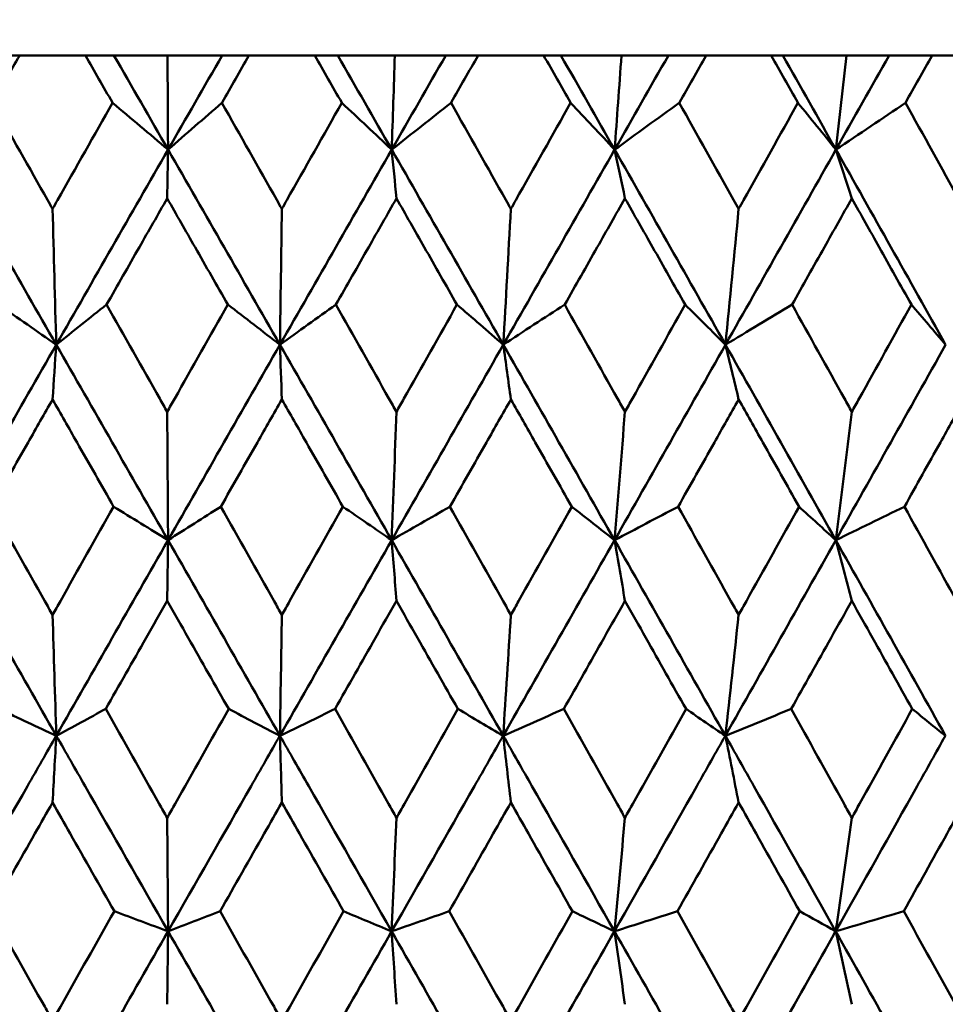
# Model space of a CAD drawing. Header units: millimetres. Extents: x 172 to 1631, y 500 to 2693.
# Tile 77 of 218: x 558.23 to 563.3, y 733.5 to 738.89. Entities that reach past the tile are written whole.
import ezdxf

# ---------------------------------------------------------------- set-up
doc = ezdxf.new("R2010")
doc.units = ezdxf.units.MM
doc.header["$LTSCALE"] = 10
doc.layers.add('Widoczne (ISO)', color=7, linetype='Continuous', lineweight=50)

msp = doc.modelspace()

# ---------------------------------------------------------------- linework, layer by layer
at = {"layer": 'Widoczne (ISO)'}
for p, q in [((558.1139, 738.6986), (558.23, 738.6986)), ((558.5904, 738.6986), (558.23, 738.6986)), ((558.5904, 738.6986), (558.7467, 738.6986)), ((558.7467, 738.6986), (559.0399, 738.6986)), ((559.0399, 738.6986), (559.3394, 738.6986)), ((559.3394, 738.6986), (559.4862, 738.6986)), ((559.8468, 738.6986), (559.4862, 738.6986)), ((559.8468, 738.6986), (559.9725, 738.6986)), ((559.9725, 738.6986), (560.2856, 738.6986)), ((560.2856, 738.6986), (560.5644, 738.6986)), ((560.5644, 738.6986), (560.7414, 738.6986)), ((561.1008, 738.6986), (560.7414, 738.6986)), ((561.1008, 738.6986), (561.1955, 738.6986)), ((561.1955, 738.6986), (561.5271, 738.6986)), ((561.5271, 738.6986), (561.7842, 738.6986)), ((561.7842, 738.6986), (561.9907, 738.6986)), ((562.3474, 738.6986), (561.9907, 738.6986)), ((562.3474, 738.6986), (562.4107, 738.6986)), ((562.4107, 738.6986), (562.7596, 738.6986)), ((562.7596, 738.6986), (562.9939, 738.6986)), ((562.9939, 738.6986), (563.2291, 738.6986)), ((563.5818, 738.6986), (563.2291, 738.6986))]:
    msp.add_line(p, q, dxfattribs=at)
msp.add_circle((559.2343, 768.6986), 50, dxfattribs=at)
for points, knots in [([(558.23, 738.6986), (558.1809, 738.6127), (558.1317, 738.5268), (558.0823, 738.4404), (558.082, 738.4399), (558.0817, 738.4393)], [0, 0, 0, 0, 0.02969567, 0.02969567, 0.02988021, 0.02988021, 0.02988021, 0.02988021]), ([(558.7388, 738.4393), (558.7385, 738.4399), (558.7382, 738.4404), (558.6887, 738.5268), (558.6396, 738.6127), (558.5904, 738.6986)], [0.02951568, 0.02951568, 0.02951568, 0.02951568, 0.02969929, 0.02969929, 0.05939589, 0.05939589, 0.05939589, 0.05939589]), ([(559.4862, 738.6986), (559.437, 738.6127), (559.3878, 738.5268), (559.3383, 738.4404), (559.338, 738.4399), (559.3377, 738.4393)], [0, 0, 0, 0, 0.02969567, 0.02969567, 0.02988021, 0.02988021, 0.02988021, 0.02988021]), ([(559.9952, 738.4393), (559.9949, 738.4399), (559.9946, 738.4404), (559.9452, 738.5268), (559.896, 738.6127), (559.8468, 738.6986)], [0.02951568, 0.02951568, 0.02951568, 0.02951568, 0.02969929, 0.02969929, 0.05939589, 0.05939589, 0.05939589, 0.05939589]), ([(560.7414, 738.6986), (560.6924, 738.6127), (560.6433, 738.5268), (560.5939, 738.4404), (560.5936, 738.4399), (560.5933, 738.4393)], [0, 0, 0, 0, 0.02969567, 0.02969567, 0.02988021, 0.02988021, 0.02988021, 0.02988021]), ([(561.2486, 738.4393), (561.2483, 738.4399), (561.248, 738.4404), (561.1988, 738.5268), (561.1498, 738.6127), (561.1008, 738.6986)], [0.02951568, 0.02951568, 0.02951568, 0.02951568, 0.02969929, 0.02969929, 0.05939589, 0.05939589, 0.05939589, 0.05939589]), ([(561.9907, 738.6986), (561.942, 738.6127), (561.8932, 738.5268), (561.8441, 738.4404), (561.8438, 738.4399), (561.8435, 738.4393)], [0, 0, 0, 0, 0.02969567, 0.02969567, 0.02988021, 0.02988021, 0.02988021, 0.02988021]), ([(562.4941, 738.4393), (562.4938, 738.4399), (562.4935, 738.4404), (562.4446, 738.5268), (562.3961, 738.6127), (562.3474, 738.6986)], [0.02951568, 0.02951568, 0.02951568, 0.02951568, 0.02969929, 0.02969929, 0.05939589, 0.05939589, 0.05939589, 0.05939589]), ([(563.2291, 738.6986), (563.1809, 738.6127), (563.1326, 738.5268), (563.084, 738.4404), (563.0837, 738.4399), (563.0834, 738.4393)], [0, 0, 0, 0, 0.02969567, 0.02969567, 0.02988021, 0.02988021, 0.02988021, 0.02988021]), ([(558.0817, 738.4393), (558.1819, 738.262), (558.2822, 738.0847), (558.3917, 737.891), (558.4009, 737.8746), (558.4102, 737.8583)], [0.0297954, 0.0297954, 0.0297954, 0.0297954, 0.09092493, 0.09092493, 0.09655955, 0.09655955, 0.09655955, 0.09655955]), ([(558.4102, 737.8583), (558.4193, 737.8745), (558.4285, 737.8908), (558.538, 738.0845), (558.6384, 738.2619), (558.7388, 738.4393)], [0.0853813, 0.0853813, 0.0853813, 0.0853813, 0.09097809, 0.09097809, 0.15214536, 0.15214536, 0.15214536, 0.15214536]), ([(559.3377, 738.4393), (559.4381, 738.262), (559.5385, 738.0847), (559.648, 737.891), (559.6573, 737.8746), (559.6665, 737.8583)], [0.0297954, 0.0297954, 0.0297954, 0.0297954, 0.09092493, 0.09092493, 0.09655955, 0.09655955, 0.09655955, 0.09655955]), ([(559.6665, 737.8583), (559.6757, 737.8745), (559.6849, 737.8908), (559.7945, 738.0845), (559.8948, 738.2619), (559.9952, 738.4393)], [0.0853813, 0.0853813, 0.0853813, 0.0853813, 0.09097809, 0.09097809, 0.15214536, 0.15214536, 0.15214536, 0.15214536]), ([(560.5933, 738.4393), (560.6935, 738.262), (560.7935, 738.0847), (560.9028, 737.891), (560.912, 737.8746), (560.9212, 737.8583)], [0.0297954, 0.0297954, 0.0297954, 0.0297954, 0.09092493, 0.09092493, 0.09655955, 0.09655955, 0.09655955, 0.09655955]), ([(560.9212, 737.8583), (560.9303, 737.8745), (560.9395, 737.8908), (561.0487, 738.0845), (561.1487, 738.2619), (561.2486, 738.4393)], [0.0853813, 0.0853813, 0.0853813, 0.0853813, 0.09097809, 0.09097809, 0.15214536, 0.15214536, 0.15214536, 0.15214536]), ([(561.8435, 738.4393), (561.9431, 738.262), (562.0425, 738.0847), (562.1509, 737.891), (562.16, 737.8746), (562.1692, 737.8583)], [0.0297954, 0.0297954, 0.0297954, 0.0297954, 0.09092493, 0.09092493, 0.09655955, 0.09655955, 0.09655955, 0.09655955]), ([(562.1692, 737.8583), (562.1783, 737.8745), (562.1874, 737.8908), (562.2958, 738.0845), (562.395, 738.2619), (562.4941, 738.4393)], [0.0853813, 0.0853813, 0.0853813, 0.0853813, 0.09097809, 0.09097809, 0.15214536, 0.15214536, 0.15214536, 0.15214536]), ([(563.0834, 738.4393), (563.182, 738.262), (563.2803, 738.0847), (563.3875, 737.891), (563.3966, 737.8746), (563.4056, 737.8583)], [0.0297954, 0.0297954, 0.0297954, 0.0297954, 0.09092493, 0.09092493, 0.09655955, 0.09655955, 0.09655955, 0.09655955]), ([(559.0382, 737.916), (558.9874, 737.8271), (558.9366, 737.7382), (558.8259, 737.5444), (558.766, 737.4396), (558.7062, 737.3347)], [0.03078053, 0.03078053, 0.03078053, 0.03078053, 0.06149921, 0.06149921, 0.09773041, 0.09773041, 0.09773041, 0.09773041]), ([(559.3704, 737.3347), (559.3105, 737.4395), (559.2506, 737.5444), (559.1399, 737.7382), (559.0891, 737.8271), (559.0382, 737.916)], [0.02528165, 0.02528165, 0.02528165, 0.02528165, 0.06150593, 0.06150593, 0.09223152, 0.09223152, 0.09223152, 0.09223152]), ([(560.2944, 737.916), (560.2436, 737.8271), (560.1929, 737.7382), (560.0823, 737.5444), (560.0224, 737.4396), (559.9626, 737.3347)], [0.03078053, 0.03078053, 0.03078053, 0.03078053, 0.06149921, 0.06149921, 0.09773041, 0.09773041, 0.09773041, 0.09773041]), ([(560.6259, 737.3347), (560.5662, 737.4395), (560.5064, 737.5444), (560.3959, 737.7382), (560.3451, 737.8271), (560.2944, 737.916)], [0.02528165, 0.02528165, 0.02528165, 0.02528165, 0.06150593, 0.06150593, 0.09223152, 0.09223152, 0.09223152, 0.09223152]), ([(561.5463, 737.916), (561.4958, 737.8271), (561.4454, 737.7382), (561.3353, 737.5444), (561.2757, 737.4396), (561.2161, 737.3347)], [0.03078053, 0.03078053, 0.03078053, 0.03078053, 0.06149921, 0.06149921, 0.09773041, 0.09773041, 0.09773041, 0.09773041]), ([(561.8759, 737.3347), (561.8166, 737.4395), (561.7572, 737.5444), (561.6473, 737.7382), (561.5968, 737.8271), (561.5463, 737.916)], [0.02528165, 0.02528165, 0.02528165, 0.02528165, 0.06150593, 0.06150593, 0.09223152, 0.09223152, 0.09223152, 0.09223152]), ([(562.7892, 737.916), (562.7391, 737.8271), (562.6891, 737.7382), (562.58, 737.5444), (562.5209, 737.4396), (562.4618, 737.3347)], [0.03078053, 0.03078053, 0.03078053, 0.03078053, 0.06149921, 0.06149921, 0.09773041, 0.09773041, 0.09773041, 0.09773041]), ([(563.1155, 737.3347), (563.0568, 737.4395), (562.998, 737.5444), (562.8892, 737.7382), (562.8392, 737.8271), (562.7892, 737.916)], [0.02528165, 0.02528165, 0.02528165, 0.02528165, 0.06150593, 0.06150593, 0.09223152, 0.09223152, 0.09223152, 0.09223152]), ([(558.7062, 737.3347), (558.8031, 737.1632), (558.9001, 736.9916), (559.0108, 736.7958), (559.0245, 736.7716), (559.0382, 736.7473)], [0.02983351, 0.02983351, 0.02983351, 0.02983351, 0.0889495, 0.0889495, 0.09731113, 0.09731113, 0.09731113, 0.09731113]), ([(559.0382, 736.7473), (559.0519, 736.7715), (559.0656, 736.7956), (559.1763, 736.9914), (559.2733, 737.1631), (559.3704, 737.3347)], [0.0806421, 0.0806421, 0.0806421, 0.0806421, 0.08897282, 0.08897282, 0.14811965, 0.14811965, 0.14811965, 0.14811965]), ([(559.9626, 737.3347), (560.0595, 737.1632), (560.1564, 736.9916), (560.267, 736.7958), (560.2807, 736.7716), (560.2944, 736.7473)], [0.02983351, 0.02983351, 0.02983351, 0.02983351, 0.0889495, 0.0889495, 0.09731113, 0.09731113, 0.09731113, 0.09731113]), ([(560.2944, 736.7473), (560.308, 736.7715), (560.3217, 736.7956), (560.4322, 736.9914), (560.5291, 737.1631), (560.6259, 737.3347)], [0.0806421, 0.0806421, 0.0806421, 0.0806421, 0.08897282, 0.08897282, 0.14811965, 0.14811965, 0.14811965, 0.14811965]), ([(561.2161, 737.3347), (561.3127, 737.1632), (561.4091, 736.9916), (561.5191, 736.7958), (561.5327, 736.7716), (561.5463, 736.7473)], [0.02983351, 0.02983351, 0.02983351, 0.02983351, 0.0889495, 0.0889495, 0.09731113, 0.09731113, 0.09731113, 0.09731113]), ([(561.5463, 736.7473), (561.5599, 736.7715), (561.5735, 736.7956), (561.6834, 736.9914), (561.7797, 737.1631), (561.8759, 737.3347)], [0.0806421, 0.0806421, 0.0806421, 0.0806421, 0.08897282, 0.08897282, 0.14811965, 0.14811965, 0.14811965, 0.14811965]), ([(562.4618, 737.3347), (562.5576, 737.1632), (562.6532, 736.9916), (562.7622, 736.7958), (562.7757, 736.7716), (562.7892, 736.7473)], [0.02983351, 0.02983351, 0.02983351, 0.02983351, 0.0889495, 0.0889495, 0.09731113, 0.09731113, 0.09731113, 0.09731113]), ([(562.7892, 736.7473), (562.8026, 736.7715), (562.8161, 736.7956), (562.925, 736.9914), (563.0203, 737.1631), (563.1155, 737.3347)], [0.0806421, 0.0806421, 0.0806421, 0.0806421, 0.08897282, 0.08897282, 0.14811965, 0.14811965, 0.14811965, 0.14811965]), ([(558.4102, 736.8156), (558.3655, 736.7372), (558.3208, 736.6587), (558.2093, 736.4629), (558.1425, 736.3455), (558.0757, 736.2282)], [0.03448054, 0.03448054, 0.03448054, 0.03448054, 0.06157222, 0.06157222, 0.10209717, 0.10209717, 0.10209717, 0.10209717]), ([(558.7448, 736.2282), (558.678, 736.3455), (558.6111, 736.4629), (558.4996, 736.6587), (558.4549, 736.7372), (558.4102, 736.8156)], [0.02104899, 0.02104899, 0.02104899, 0.02104899, 0.0615671, 0.0615671, 0.08866561, 0.08866561, 0.08866561, 0.08866561]), ([(559.6665, 736.8156), (559.6218, 736.7372), (559.5771, 736.6587), (559.4655, 736.4629), (559.3986, 736.3455), (559.3317, 736.2282)], [0.03448054, 0.03448054, 0.03448054, 0.03448054, 0.06157222, 0.06157222, 0.10209717, 0.10209717, 0.10209717, 0.10209717]), ([(560.0012, 736.2282), (559.9344, 736.3455), (559.8676, 736.4629), (559.756, 736.6587), (559.7113, 736.7372), (559.6665, 736.8156)], [0.02104899, 0.02104899, 0.02104899, 0.02104899, 0.0615671, 0.0615671, 0.08866561, 0.08866561, 0.08866561, 0.08866561]), ([(560.9212, 736.8156), (560.8766, 736.7372), (560.832, 736.6587), (560.7207, 736.4629), (560.654, 736.3455), (560.5873, 736.2282)], [0.03448054, 0.03448054, 0.03448054, 0.03448054, 0.06157222, 0.06157222, 0.10209717, 0.10209717, 0.10209717, 0.10209717]), ([(561.2546, 736.2282), (561.1881, 736.3455), (561.1215, 736.4629), (561.0103, 736.6587), (560.9658, 736.7372), (560.9212, 736.8156)], [0.02104899, 0.02104899, 0.02104899, 0.02104899, 0.0615671, 0.0615671, 0.08866561, 0.08866561, 0.08866561, 0.08866561]), ([(562.1692, 736.8156), (562.1249, 736.7372), (562.0807, 736.6587), (561.9702, 736.4629), (561.9039, 736.3455), (561.8376, 736.2282)], [0.03448054, 0.03448054, 0.03448054, 0.03448054, 0.06157222, 0.06157222, 0.10209717, 0.10209717, 0.10209717, 0.10209717]), ([(562.5, 736.2282), (562.434, 736.3455), (562.368, 736.4629), (562.2577, 736.6587), (562.2135, 736.7372), (562.1692, 736.8156)], [0.02104899, 0.02104899, 0.02104899, 0.02104899, 0.0615671, 0.0615671, 0.08866561, 0.08866561, 0.08866561, 0.08866561]), ([(563.4056, 736.8156), (563.3619, 736.7372), (563.3181, 736.6587), (563.2088, 736.4629), (563.1432, 736.3455), (563.0776, 736.2282)], [0.03448054, 0.03448054, 0.03448054, 0.03448054, 0.06157222, 0.06157222, 0.10209717, 0.10209717, 0.10209717, 0.10209717]), ([(558.0757, 736.2282), (558.1729, 736.056), (558.2701, 735.8838), (558.3816, 735.6863), (558.3959, 735.6611), (558.4102, 735.6359)], [0.02530969, 0.02530969, 0.02530969, 0.02530969, 0.08465152, 0.08465152, 0.09334823, 0.09334823, 0.09334823, 0.09334823]), ([(558.4102, 735.6359), (558.4244, 735.661), (558.4386, 735.6862), (558.5501, 735.8836), (558.6475, 736.0559), (558.7448, 736.2282)], [0.07597559, 0.07597559, 0.07597559, 0.07597559, 0.08464777, 0.08464777, 0.14401425, 0.14401425, 0.14401425, 0.14401425]), ([(559.3317, 736.2282), (559.4291, 736.056), (559.5264, 735.8838), (559.638, 735.6863), (559.6523, 735.6611), (559.6665, 735.6359)], [0.02530969, 0.02530969, 0.02530969, 0.02530969, 0.08465152, 0.08465152, 0.09334823, 0.09334823, 0.09334823, 0.09334823]), ([(559.6665, 735.6359), (559.6807, 735.661), (559.695, 735.6862), (559.8066, 735.8836), (559.9039, 736.0559), (560.0012, 736.2282)], [0.07597559, 0.07597559, 0.07597559, 0.07597559, 0.08464777, 0.08464777, 0.14401425, 0.14401425, 0.14401425, 0.14401425]), ([(560.5873, 736.2282), (560.6844, 736.056), (560.7815, 735.8838), (560.8928, 735.6863), (560.907, 735.6611), (560.9212, 735.6359)], [0.02530969, 0.02530969, 0.02530969, 0.02530969, 0.08465152, 0.08465152, 0.09334823, 0.09334823, 0.09334823, 0.09334823]), ([(560.9212, 735.6359), (560.9354, 735.661), (560.9495, 735.6862), (561.0607, 735.8836), (561.1577, 736.0559), (561.2546, 736.2282)], [0.07597559, 0.07597559, 0.07597559, 0.07597559, 0.08464777, 0.08464777, 0.14401425, 0.14401425, 0.14401425, 0.14401425]), ([(561.8376, 736.2282), (561.9341, 736.056), (562.0305, 735.8838), (562.141, 735.6863), (562.1551, 735.6611), (562.1692, 735.6359)], [0.02530969, 0.02530969, 0.02530969, 0.02530969, 0.08465152, 0.08465152, 0.09334823, 0.09334823, 0.09334823, 0.09334823]), ([(562.1692, 735.6359), (562.1833, 735.661), (562.1973, 735.6862), (562.3077, 735.8836), (562.4039, 736.0559), (562.5, 736.2282)], [0.07597559, 0.07597559, 0.07597559, 0.07597559, 0.08464777, 0.08464777, 0.14401425, 0.14401425, 0.14401425, 0.14401425]), ([(563.0776, 736.2282), (563.1731, 736.056), (563.2685, 735.8838), (563.3777, 735.6863), (563.3917, 735.6611), (563.4056, 735.6359)], [0.02530969, 0.02530969, 0.02530969, 0.02530969, 0.08465152, 0.08465152, 0.09334823, 0.09334823, 0.09334823, 0.09334823]), ([(559.0382, 735.7129), (558.9997, 735.6452), (558.9612, 735.5776), (558.8489, 735.3802), (558.7751, 735.2504), (558.7013, 735.1207)], [0.03825175, 0.03825175, 0.03825175, 0.03825175, 0.06160817, 0.06160817, 0.10638617, 0.10638617, 0.10638617, 0.10638617]), ([(559.3753, 735.1207), (559.3015, 735.2504), (559.2276, 735.3801), (559.1153, 735.5775), (559.0768, 735.6452), (559.0382, 735.7129)], [0.01681985, 0.01681985, 0.01681985, 0.01681985, 0.06159108, 0.06159108, 0.08495433, 0.08495433, 0.08495433, 0.08495433]), ([(560.2944, 735.7129), (560.2559, 735.6452), (560.2174, 735.5776), (560.1052, 735.3802), (560.0315, 735.2504), (559.9577, 735.1207)], [0.03825175, 0.03825175, 0.03825175, 0.03825175, 0.06160817, 0.06160817, 0.10638617, 0.10638617, 0.10638617, 0.10638617]), ([(560.6308, 735.1207), (560.5571, 735.2504), (560.4835, 735.3801), (560.3713, 735.5775), (560.3329, 735.6452), (560.2944, 735.7129)], [0.01681985, 0.01681985, 0.01681985, 0.01681985, 0.06159108, 0.06159108, 0.08495433, 0.08495433, 0.08495433, 0.08495433]), ([(561.5463, 735.7129), (561.5081, 735.6452), (561.4698, 735.5776), (561.3581, 735.3802), (561.2847, 735.2504), (561.2113, 735.1207)], [0.03825175, 0.03825175, 0.03825175, 0.03825175, 0.06160817, 0.06160817, 0.10638617, 0.10638617, 0.10638617, 0.10638617]), ([(561.8808, 735.1207), (561.8076, 735.2504), (561.7344, 735.3801), (561.6229, 735.5775), (561.5846, 735.6452), (561.5463, 735.7129)], [0.01681985, 0.01681985, 0.01681985, 0.01681985, 0.06159108, 0.06159108, 0.08495433, 0.08495433, 0.08495433, 0.08495433]), ([(562.7892, 735.7129), (562.7513, 735.6452), (562.7133, 735.5776), (562.6027, 735.3802), (562.5299, 735.2504), (562.457, 735.1207)], [0.03825175, 0.03825175, 0.03825175, 0.03825175, 0.06160817, 0.06160817, 0.10638617, 0.10638617, 0.10638617, 0.10638617]), ([(563.1203, 735.1207), (563.0479, 735.2504), (562.9754, 735.3801), (562.865, 735.5775), (562.8271, 735.6452), (562.7892, 735.7129)], [0.01681985, 0.01681985, 0.01681985, 0.01681985, 0.06159108, 0.06159108, 0.08495433, 0.08495433, 0.08495433, 0.08495433]), ([(558.7013, 735.1207), (558.7991, 734.9477), (558.8969, 734.7747), (559.0093, 734.5761), (559.0238, 734.5505), (559.0382, 734.5249)], [0.02053386, 0.02053386, 0.02053386, 0.02053386, 0.08016461, 0.08016461, 0.08898694, 0.08898694, 0.08898694, 0.08898694]), ([(559.0382, 734.5249), (559.0527, 734.5504), (559.0671, 734.576), (559.1795, 734.7746), (559.2774, 734.9476), (559.3753, 735.1207)], [0.07138254, 0.07138254, 0.07138254, 0.07138254, 0.08018544, 0.08018544, 0.13983561, 0.13983561, 0.13983561, 0.13983561]), ([(559.9577, 735.1207), (560.0555, 734.9477), (560.1532, 734.7747), (560.2655, 734.5761), (560.2799, 734.5505), (560.2944, 734.5249)], [0.02053386, 0.02053386, 0.02053386, 0.02053386, 0.08016461, 0.08016461, 0.08898694, 0.08898694, 0.08898694, 0.08898694]), ([(560.2944, 734.5249), (560.3088, 734.5504), (560.3232, 734.576), (560.4354, 734.7746), (560.5331, 734.9476), (560.6308, 735.1207)], [0.07138254, 0.07138254, 0.07138254, 0.07138254, 0.08018544, 0.08018544, 0.13983561, 0.13983561, 0.13983561, 0.13983561]), ([(561.2113, 735.1207), (561.3086, 734.9477), (561.4059, 734.7747), (561.5176, 734.5761), (561.5319, 734.5505), (561.5463, 734.5249)], [0.02053386, 0.02053386, 0.02053386, 0.02053386, 0.08016461, 0.08016461, 0.08898694, 0.08898694, 0.08898694, 0.08898694]), ([(561.5463, 734.5249), (561.5607, 734.5504), (561.575, 734.576), (561.6866, 734.7746), (561.7837, 734.9476), (561.8808, 735.1207)], [0.07138254, 0.07138254, 0.07138254, 0.07138254, 0.08018544, 0.08018544, 0.13983561, 0.13983561, 0.13983561, 0.13983561]), ([(562.457, 735.1207), (562.5536, 734.9477), (562.65, 734.7747), (562.7607, 734.5761), (562.7749, 734.5505), (562.7892, 734.5249)], [0.02053386, 0.02053386, 0.02053386, 0.02053386, 0.08016461, 0.08016461, 0.08898694, 0.08898694, 0.08898694, 0.08898694]), ([(562.7892, 734.5249), (562.8034, 734.5504), (562.8176, 734.576), (562.9281, 734.7746), (563.0243, 734.9476), (563.1203, 735.1207)], [0.07138254, 0.07138254, 0.07138254, 0.07138254, 0.08018544, 0.08018544, 0.13983561, 0.13983561, 0.13983561, 0.13983561]), ([(557.819, 733.9037), (557.9702, 734.1687), (558.1216, 734.4337), (558.3255, 734.7906), (558.378, 734.8825), (558.4306, 734.9745)], [0.3692784, 0.3692784, 0.3692784, 0.3692784, 0.4608442, 0.4608442, 0.492629, 0.492629, 0.492629, 0.492629]), ([(559.0431, 733.9037), (558.8915, 734.1687), (558.7399, 734.4337), (558.5358, 734.7906), (558.4832, 734.8825), (558.4306, 734.9745)], [0.3692784, 0.3692784, 0.3692784, 0.3692784, 0.4608442, 0.4608442, 0.492629, 0.492629, 0.492629, 0.492629]), ([(559.0431, 733.9037), (559.1948, 734.1687), (559.3464, 734.4337), (559.5506, 734.7906), (559.6032, 734.8825), (559.6558, 734.9745)], [0.3692784, 0.3692784, 0.3692784, 0.3692784, 0.4608442, 0.4608442, 0.492629, 0.492629, 0.492629, 0.492629]), ([(560.268, 733.9037), (560.1166, 734.1687), (559.9651, 734.4337), (559.761, 734.7906), (559.7084, 734.8825), (559.6558, 734.9745)], [0.3692784, 0.3692784, 0.3692784, 0.3692784, 0.4608442, 0.4608442, 0.492629, 0.492629, 0.492629, 0.492629]), ([(560.268, 733.9037), (560.4195, 734.1687), (560.5708, 734.4337), (560.7744, 734.7906), (560.8269, 734.8825), (560.8793, 734.9745)], [0.3692784, 0.3692784, 0.3692784, 0.3692784, 0.4608442, 0.4608442, 0.492629, 0.492629, 0.492629, 0.492629]), ([(561.4888, 733.9037), (561.3382, 734.1687), (561.1874, 734.4337), (560.9842, 734.7906), (560.9318, 734.8825), (560.8793, 734.9745)], [0.3692784, 0.3692784, 0.3692784, 0.3692784, 0.4608442, 0.4608442, 0.492629, 0.492629, 0.492629, 0.492629]), ([(561.4888, 733.9037), (561.6395, 734.1687), (561.7899, 734.4337), (561.9922, 734.7906), (562.0443, 734.8825), (562.0964, 734.9745)], [0.3692784, 0.3692784, 0.3692784, 0.3692784, 0.4608442, 0.4608442, 0.492629, 0.492629, 0.492629, 0.492629]), ([(562.7007, 733.9037), (562.5515, 734.1687), (562.402, 734.4337), (562.2004, 734.7906), (562.1484, 734.8825), (562.0964, 734.9745)], [0.3692784, 0.3692784, 0.3692784, 0.3692784, 0.4608442, 0.4608442, 0.492629, 0.492629, 0.492629, 0.492629]), ([(562.7007, 733.9037), (562.85, 734.1687), (562.9989, 734.4337), (563.1991, 734.7906), (563.2506, 734.8825), (563.3021, 734.9745)], [0.3692784, 0.3692784, 0.3692784, 0.3692784, 0.4608442, 0.4608442, 0.492629, 0.492629, 0.492629, 0.492629]), ([(558.4102, 734.6087), (558.378, 734.5522), (558.3459, 734.4957), (558.2332, 734.2972), (558.1525, 734.1552), (558.0719, 734.0132)], [0.04208868, 0.04208868, 0.04208868, 0.04208868, 0.06158988, 0.06158988, 0.11059803, 0.11059803, 0.11059803, 0.11059803]), ([(558.7487, 734.0132), (558.6679, 734.1552), (558.5872, 734.2971), (558.4744, 734.4956), (558.4423, 734.5522), (558.4102, 734.6087)], [0.01259731, 0.01259731, 0.01259731, 0.01259731, 0.06159863, 0.06159863, 0.08110666, 0.08110666, 0.08110666, 0.08110666]), ([(559.6665, 734.6087), (559.6344, 734.5522), (559.6023, 734.4957), (559.4894, 734.2972), (559.4086, 734.1552), (559.3279, 734.0132)], [0.04208868, 0.04208868, 0.04208868, 0.04208868, 0.06158988, 0.06158988, 0.11059803, 0.11059803, 0.11059803, 0.11059803]), ([(560.0051, 734.0132), (559.9244, 734.1552), (559.8437, 734.2971), (559.7308, 734.4956), (559.6987, 734.5522), (559.6665, 734.6087)], [0.01259731, 0.01259731, 0.01259731, 0.01259731, 0.06159863, 0.06159863, 0.08110666, 0.08110666, 0.08110666, 0.08110666]), ([(560.9212, 734.6087), (560.8892, 734.5522), (560.8571, 734.4957), (560.7446, 734.2972), (560.664, 734.1552), (560.5835, 734.0132)], [0.04208868, 0.04208868, 0.04208868, 0.04208868, 0.06158988, 0.06158988, 0.11059803, 0.11059803, 0.11059803, 0.11059803]), ([(561.2584, 734.0132), (561.1781, 734.1552), (561.0977, 734.2971), (560.9853, 734.4956), (560.9532, 734.5522), (560.9212, 734.6087)], [0.01259731, 0.01259731, 0.01259731, 0.01259731, 0.06159863, 0.06159863, 0.08110666, 0.08110666, 0.08110666, 0.08110666]), ([(562.1692, 734.6087), (562.1374, 734.5522), (562.1056, 734.4957), (561.9938, 734.2972), (561.9138, 734.1552), (561.8338, 734.0132)], [0.04208868, 0.04208868, 0.04208868, 0.04208868, 0.06158988, 0.06158988, 0.11059803, 0.11059803, 0.11059803, 0.11059803]), ([(562.5038, 734.0132), (562.4241, 734.1552), (562.3444, 734.2971), (562.2328, 734.4956), (562.201, 734.5522), (562.1692, 734.6087)], [0.01259731, 0.01259731, 0.01259731, 0.01259731, 0.06159863, 0.06159863, 0.08110666, 0.08110666, 0.08110666, 0.08110666]), ([(563.4056, 734.6087), (563.3742, 734.5522), (563.3427, 734.4957), (563.2322, 734.2972), (563.153, 734.1552), (563.0738, 734.0132)], [0.04208868, 0.04208868, 0.04208868, 0.04208868, 0.06158988, 0.06158988, 0.11059803, 0.11059803, 0.11059803, 0.11059803]), ([(558.0719, 734.0132), (558.1702, 733.8391), (558.2687, 733.6651), (558.3815, 733.4658), (558.3958, 733.4405), (558.4102, 733.4152)], [0.01556037, 0.01556037, 0.01556037, 0.01556037, 0.07555527, 0.07555527, 0.08428623, 0.08428623, 0.08428623, 0.08428623]), ([(558.4102, 733.4152), (558.4245, 733.4404), (558.4388, 733.4657), (558.5516, 733.665), (558.6501, 733.8391), (558.7487, 734.0132)], [0.06686277, 0.06686277, 0.06686277, 0.06686277, 0.07557848, 0.07557848, 0.13558897, 0.13558897, 0.13558897, 0.13558897]), ([(559.3279, 734.0132), (559.4264, 733.8391), (559.5249, 733.6651), (559.6378, 733.4658), (559.6522, 733.4405), (559.6665, 733.4152)], [0.01556037, 0.01556037, 0.01556037, 0.01556037, 0.07555527, 0.07555527, 0.08428623, 0.08428623, 0.08428623, 0.08428623]), ([(559.6665, 733.4152), (559.6808, 733.4404), (559.6952, 733.4657), (559.8081, 733.665), (559.9066, 733.8391), (560.0051, 734.0132)], [0.06686277, 0.06686277, 0.06686277, 0.06686277, 0.07557848, 0.07557848, 0.13558897, 0.13558897, 0.13558897, 0.13558897]), ([(560.5835, 734.0132), (560.6818, 733.8391), (560.78, 733.6651), (560.8926, 733.4658), (560.9069, 733.4405), (560.9212, 733.4152)], [0.01556037, 0.01556037, 0.01556037, 0.01556037, 0.07555527, 0.07555527, 0.08428623, 0.08428623, 0.08428623, 0.08428623]), ([(560.9212, 733.4152), (560.9355, 733.4404), (560.9497, 733.4657), (561.0622, 733.665), (561.1604, 733.8391), (561.2584, 734.0132)], [0.06686277, 0.06686277, 0.06686277, 0.06686277, 0.07557848, 0.07557848, 0.13558897, 0.13558897, 0.13558897, 0.13558897]), ([(561.8338, 734.0132), (561.9314, 733.8391), (562.0291, 733.6651), (562.1408, 733.4658), (562.155, 733.4405), (562.1692, 733.4152)], [0.01556037, 0.01556037, 0.01556037, 0.01556037, 0.07555527, 0.07555527, 0.08428623, 0.08428623, 0.08428623, 0.08428623]), ([(562.1692, 733.4152), (562.1834, 733.4404), (562.1975, 733.4657), (562.3092, 733.665), (562.4066, 733.8391), (562.5038, 734.0132)], [0.06686277, 0.06686277, 0.06686277, 0.06686277, 0.07557848, 0.07557848, 0.13558897, 0.13558897, 0.13558897, 0.13558897]), ([(563.0738, 734.0132), (563.1705, 733.8391), (563.2671, 733.6651), (563.3776, 733.4658), (563.3916, 733.4405), (563.4056, 733.4152)], [0.01556037, 0.01556037, 0.01556037, 0.01556037, 0.07555527, 0.07555527, 0.08428623, 0.08428623, 0.08428623, 0.08428623])]:
    msp.add_open_spline(points, degree=3, knots=knots, dxfattribs=at)
for points in [[(559.043, 738.1832), (558.9443, 738.355), (558.8455, 738.5269), (558.7467, 738.6986)], [(559.0399, 738.6986), (559.0409, 738.5265), (559.042, 738.3547), (559.043, 738.1832)], [(559.043, 738.1832), (559.1418, 738.355), (559.2405, 738.5269), (559.3394, 738.6986)], [(560.2685, 738.1832), (560.1699, 738.355), (560.0713, 738.5269), (559.9725, 738.6986)], [(560.2685, 738.1832), (560.3671, 738.355), (560.4658, 738.5269), (560.5644, 738.6986)], [(560.2856, 738.6986), (560.2799, 738.5265), (560.2742, 738.3547), (560.2685, 738.1832)], [(561.4899, 738.1832), (561.3919, 738.355), (561.2937, 738.5269), (561.1955, 738.6986)], [(561.4899, 738.1832), (561.588, 738.355), (561.6861, 738.5269), (561.7842, 738.6986)], [(561.5271, 738.6986), (561.5147, 738.5265), (561.5023, 738.3547), (561.4899, 738.1832)], [(562.7024, 738.1832), (562.6053, 738.355), (562.5081, 738.5269), (562.4107, 738.6986)], [(562.7024, 738.1832), (562.7996, 738.355), (562.8968, 738.5269), (562.9939, 738.6986)], [(562.7596, 738.6986), (562.7406, 738.5265), (562.7215, 738.3547), (562.7024, 738.1832)], [(559.043, 738.1832), (558.9417, 738.2685), (558.8403, 738.3539), (558.7388, 738.4393)], [(559.043, 738.1832), (559.1412, 738.2685), (559.2394, 738.3539), (559.3377, 738.4393)], [(560.2685, 738.1832), (560.1775, 738.2685), (560.0864, 738.3539), (559.9952, 738.4393)], [(560.2685, 738.1832), (560.3767, 738.2685), (560.485, 738.3539), (560.5933, 738.4393)], [(561.4899, 738.1832), (561.4096, 738.2685), (561.3291, 738.3539), (561.2486, 738.4393)], [(561.4899, 738.1832), (561.6077, 738.2685), (561.7256, 738.3539), (561.8435, 738.4393)], [(562.7024, 738.1832), (562.633, 738.2685), (562.5636, 738.3539), (562.4941, 738.4393)], [(562.7024, 738.1832), (562.8293, 738.2685), (562.9564, 738.3539), (563.0834, 738.4393)], [(558.4304, 737.1151), (558.2264, 737.4713), (558.0223, 737.8273), (557.8183, 738.1832)], [(558.4304, 737.1151), (558.6344, 737.4713), (558.8386, 737.8273), (559.043, 738.1832)], [(559.0382, 737.916), (559.0398, 738.0052), (559.0414, 738.0942), (559.043, 738.1832)], [(559.6559, 737.1151), (559.4518, 737.4713), (559.2475, 737.8273), (559.043, 738.1832)], [(559.6559, 737.1151), (559.8601, 737.4713), (560.0643, 737.8273), (560.2685, 738.1832)], [(560.8797, 737.1151), (560.6764, 737.4713), (560.4726, 737.8273), (560.2685, 738.1832)], [(560.2944, 737.916), (560.2858, 738.0052), (560.2771, 738.0942), (560.2685, 738.1832)], [(560.8797, 737.1151), (561.0833, 737.4713), (561.2867, 737.8273), (561.4899, 738.1832)], [(562.0971, 737.1151), (561.8953, 737.4713), (561.6928, 737.8273), (561.4899, 738.1832)], [(561.5463, 737.916), (561.5275, 738.0052), (561.5087, 738.0942), (561.4899, 738.1832)], [(562.0971, 737.1151), (562.2992, 737.4713), (562.501, 737.8273), (562.7024, 738.1832)], [(563.3031, 737.1151), (563.1036, 737.4713), (562.9034, 737.8273), (562.7024, 738.1832)], [(562.7892, 737.916), (562.7602, 738.0052), (562.7313, 738.0942), (562.7024, 738.1832)], [(558.4102, 737.8583), (558.4169, 737.6099), (558.4236, 737.3622), (558.4304, 737.1151)], [(559.6665, 737.8583), (559.663, 737.6099), (559.6595, 737.3622), (559.6559, 737.1151)], [(560.9212, 737.8583), (560.9075, 737.6099), (560.8936, 737.3622), (560.8797, 737.1151)], [(562.1692, 737.8583), (562.1453, 737.6099), (562.1213, 737.3622), (562.0971, 737.1151)], [(558.4304, 737.1151), (558.3251, 737.1883), (558.2197, 737.2615), (558.1143, 737.3347)], [(558.4304, 737.1151), (558.5223, 737.1883), (558.6142, 737.2615), (558.7062, 737.3347)], [(559.6559, 737.1151), (559.5608, 737.1883), (559.4656, 737.2615), (559.3704, 737.3347)], [(559.6559, 737.1151), (559.7581, 737.1883), (559.8603, 737.2615), (559.9626, 737.3347)], [(560.8797, 737.1151), (560.7952, 737.1883), (560.7106, 737.2615), (560.6259, 737.3347)], [(560.8797, 737.1151), (560.9918, 737.1883), (561.1039, 737.2615), (561.2161, 737.3347)], [(562.0971, 737.1151), (562.0234, 737.1883), (561.9497, 737.2615), (561.8759, 737.3347)], [(562.0971, 737.1151), (562.2186, 737.1883), (562.3402, 737.2615), (562.4618, 737.3347)], [(563.3031, 737.1151), (563.2407, 737.1883), (563.1781, 737.2615), (563.1155, 737.3347)], [(557.8187, 736.0453), (558.0223, 736.4019), (558.2262, 736.7586), (558.4304, 737.1151)], [(558.4102, 736.8156), (558.4169, 736.9156), (558.4236, 737.0154), (558.4304, 737.1151)], [(559.0431, 736.0453), (558.8389, 736.4019), (558.6347, 736.7586), (558.4304, 737.1151)], [(559.0431, 736.0453), (559.2472, 736.4019), (559.4515, 736.7586), (559.6559, 737.1151)], [(560.2682, 736.0453), (560.0644, 736.4019), (559.8602, 736.7586), (559.6559, 737.1151)], [(559.6665, 736.8156), (559.663, 736.9156), (559.6594, 737.0154), (559.6559, 737.1151)], [(560.2682, 736.0453), (560.4721, 736.4019), (560.676, 736.7586), (560.8797, 737.1151)], [(561.4892, 736.0453), (561.2865, 736.4019), (561.0833, 736.7586), (560.8797, 737.1151)], [(560.9212, 736.8156), (560.9074, 736.9156), (560.8936, 737.0154), (560.8797, 737.1151)], [(561.4892, 736.0453), (561.6921, 736.4019), (561.8948, 736.7586), (562.0971, 737.1151)], [(562.7014, 736.0453), (562.5006, 736.4019), (562.2991, 736.7586), (562.0971, 737.1151)], [(562.1692, 736.8156), (562.1452, 736.9156), (562.1211, 737.0154), (562.0971, 737.1151)], [(562.7014, 736.0453), (562.9024, 736.4019), (563.103, 736.7586), (563.3031, 737.1151)], [(559.0382, 736.7473), (559.0398, 736.5127), (559.0415, 736.2787), (559.0431, 736.0453)], [(560.2944, 736.7473), (560.2857, 736.5127), (560.277, 736.2787), (560.2682, 736.0453)], [(561.5463, 736.7473), (561.5274, 736.5127), (561.5084, 736.2787), (561.4892, 736.0453)], [(562.7892, 736.7473), (562.76, 736.5127), (562.7308, 736.2787), (562.7014, 736.0453)], [(559.0431, 736.0453), (558.9437, 736.1062), (558.8443, 736.1672), (558.7448, 736.2282)], [(559.0431, 736.0453), (559.1393, 736.1062), (559.2355, 736.1672), (559.3317, 736.2282)], [(560.2682, 736.0453), (560.1792, 736.1062), (560.0902, 736.1672), (560.0012, 736.2282)], [(560.2682, 736.0453), (560.3745, 736.1062), (560.4809, 736.1672), (560.5873, 736.2282)], [(561.4892, 736.0453), (561.4111, 736.1062), (561.3328, 736.1672), (561.2546, 736.2282)], [(561.4892, 736.0453), (561.6053, 736.1062), (561.7214, 736.1672), (561.8376, 736.2282)], [(562.7014, 736.0453), (562.6343, 736.1062), (562.5672, 736.1672), (562.5, 736.2282)], [(562.7014, 736.0453), (562.8267, 736.1062), (562.9521, 736.1672), (563.0776, 736.2282)], [(558.4306, 734.9745), (558.2266, 735.3314), (558.0226, 735.6883), (557.8187, 736.0453)], [(558.4306, 734.9745), (558.6346, 735.3314), (558.8388, 735.6883), (559.0431, 736.0453)], [(559.0382, 735.7129), (559.0399, 735.8238), (559.0415, 735.9346), (559.0431, 736.0453)], [(559.6558, 734.9745), (559.4517, 735.3314), (559.2474, 735.6883), (559.0431, 736.0453)], [(559.6558, 734.9745), (559.8599, 735.3314), (560.0641, 735.6883), (560.2682, 736.0453)], [(560.8793, 734.9745), (560.676, 735.3314), (560.4722, 735.6883), (560.2682, 736.0453)], [(560.2944, 735.7129), (560.2857, 735.8238), (560.2769, 735.9346), (560.2682, 736.0453)], [(560.8793, 734.9745), (561.0828, 735.3314), (561.2862, 735.6883), (561.4892, 736.0453)], [(562.0964, 734.9745), (561.8945, 735.3314), (561.6921, 735.6883), (561.4892, 736.0453)], [(561.5463, 735.7129), (561.5273, 735.8238), (561.5083, 735.9346), (561.4892, 736.0453)], [(562.0964, 734.9745), (562.2984, 735.3314), (562.5001, 735.6883), (562.7014, 736.0453)], [(563.3021, 734.9745), (563.1026, 735.3314), (562.9023, 735.6883), (562.7014, 736.0453)], [(562.7892, 735.7129), (562.7599, 735.8238), (562.7306, 735.9346), (562.7014, 736.0453)], [(558.4102, 735.6359), (558.4169, 735.4149), (558.4238, 735.1944), (558.4306, 734.9745)], [(559.6665, 735.6359), (559.663, 735.4149), (559.6594, 735.1944), (559.6558, 734.9745)], [(560.9212, 735.6359), (560.9073, 735.4149), (560.8934, 735.1944), (560.8793, 734.9745)], [(562.1692, 735.6359), (562.145, 735.4149), (562.1208, 735.1944), (562.0964, 734.9745)], [(558.4306, 734.9745), (558.3268, 735.0232), (558.223, 735.072), (558.1192, 735.1207)], [(558.4306, 734.9745), (558.5208, 735.0232), (558.611, 735.072), (558.7013, 735.1207)], [(559.6558, 734.9745), (559.5623, 735.0232), (559.4688, 735.072), (559.3753, 735.1207)], [(559.6558, 734.9745), (559.7564, 735.0232), (559.857, 735.072), (559.9577, 735.1207)], [(560.8793, 734.9745), (560.7965, 735.0232), (560.7136, 735.072), (560.6308, 735.1207)], [(560.8793, 734.9745), (560.99, 735.0232), (561.1006, 735.072), (561.2113, 735.1207)], [(562.0964, 734.9745), (562.0245, 735.0232), (561.9527, 735.072), (561.8808, 735.1207)], [(562.0964, 734.9745), (562.2166, 735.0232), (562.3368, 735.072), (562.457, 735.1207)], [(563.3021, 734.9745), (563.2416, 735.0232), (563.1809, 735.072), (563.1203, 735.1207)], [(558.4102, 734.6087), (558.417, 734.7308), (558.4238, 734.8528), (558.4306, 734.9745)], [(559.6665, 734.6087), (559.663, 734.7308), (559.6594, 734.8528), (559.6558, 734.9745)], [(560.9212, 734.6087), (560.9072, 734.7308), (560.8933, 734.8528), (560.8793, 734.9745)], [(562.1692, 734.6087), (562.1449, 734.7308), (562.1207, 734.8528), (562.0964, 734.9745)], [(559.0382, 734.5249), (559.0399, 734.3173), (559.0415, 734.1102), (559.0431, 733.9037)], [(560.2944, 734.5249), (560.2856, 734.3173), (560.2768, 734.1102), (560.268, 733.9037)], [(561.5463, 734.5249), (561.5272, 734.3173), (561.508, 734.1102), (561.4888, 733.9037)], [(562.7892, 734.5249), (562.7598, 734.3173), (562.7303, 734.1102), (562.7007, 733.9037)], [(559.0431, 733.9037), (558.945, 733.9402), (558.8468, 733.9767), (558.7487, 734.0132)], [(559.0431, 733.9037), (559.138, 733.9402), (559.2329, 733.9767), (559.3279, 734.0132)], [(560.268, 733.9037), (560.1804, 733.9402), (560.0927, 733.9767), (560.0051, 734.0132)], [(560.268, 733.9037), (560.3731, 733.9402), (560.4783, 733.9767), (560.5835, 734.0132)], [(561.4888, 733.9037), (561.412, 733.9402), (561.3352, 733.9767), (561.2584, 734.0132)], [(561.4888, 733.9037), (561.6038, 733.9402), (561.7188, 733.9767), (561.8338, 734.0132)], [(562.7007, 733.9037), (562.6351, 733.9402), (562.5694, 733.9767), (562.5038, 734.0132)], [(562.7007, 733.9037), (562.825, 733.9402), (562.9494, 733.9767), (563.0738, 734.0132)], [(558.4307, 732.8335), (558.2266, 733.1902), (558.0226, 733.547), (557.819, 733.9037)], [(558.4307, 732.8335), (558.6349, 733.1902), (558.839, 733.547), (559.0431, 733.9037)], [(559.0382, 733.5039), (559.0399, 733.6374), (559.0415, 733.7706), (559.0431, 733.9037)], [(559.6557, 732.8335), (559.4515, 733.1902), (559.2472, 733.547), (559.0431, 733.9037)], [(559.6557, 732.8335), (559.86, 733.1902), (560.0641, 733.547), (560.268, 733.9037)], [(560.8791, 732.8335), (560.6755, 733.1902), (560.4718, 733.547), (560.268, 733.9037)], [(560.2944, 733.5039), (560.2856, 733.6374), (560.2768, 733.7706), (560.268, 733.9037)], [(560.8791, 732.8335), (561.0827, 733.1902), (561.286, 733.547), (561.4888, 733.9037)], [(562.096, 732.8335), (561.8939, 733.1902), (561.6915, 733.547), (561.4888, 733.9037)], [(561.5463, 733.5039), (561.5272, 733.6374), (561.508, 733.7706), (561.4888, 733.9037)], [(562.096, 732.8335), (562.2981, 733.1902), (562.4997, 733.547), (562.7007, 733.9037)], [(563.3015, 732.8335), (563.1018, 733.1902), (562.9015, 733.547), (562.7007, 733.9037)], [(562.7892, 733.5039), (562.7597, 733.6374), (562.7302, 733.7706), (562.7007, 733.9037)]]:
    msp.add_open_spline(points, degree=3, dxfattribs=at)

doc.saveas('drawing.dxf')
